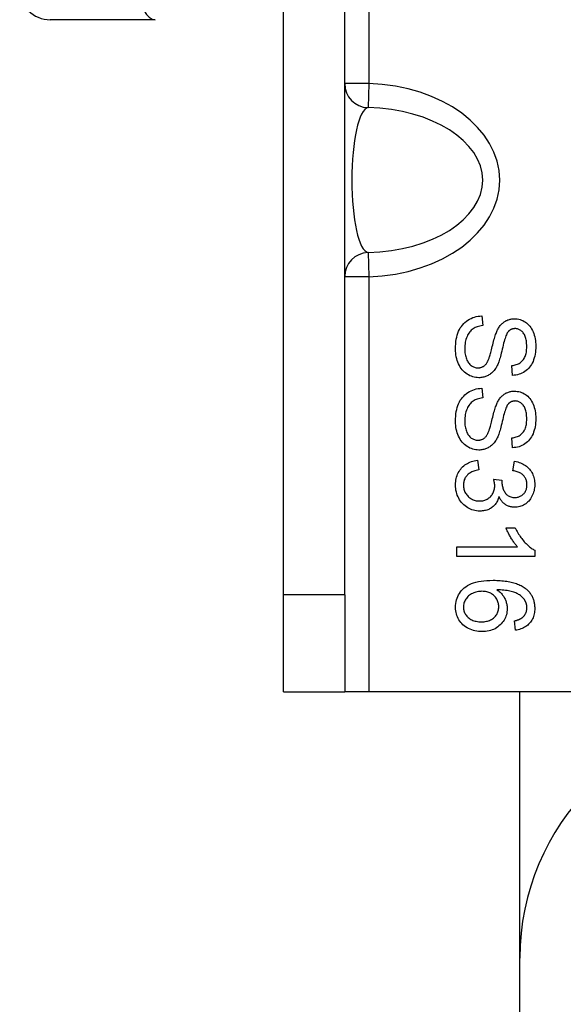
# Model space of a CAD drawing. Header units: inches. Extents: x 2.8 to 89.6, y 4.6 to 48.7.
# Tile 33 of 107: x 21.637 to 22.338, y 13.564 to 14.833. Entities that reach past the tile are written whole.
import ezdxf

# ---------------------------------------------------------------- set-up
doc = ezdxf.new("R2010")
doc.units = ezdxf.units.IN
doc.header["$MEASUREMENT"] = 0
doc.layers.add('Visible Edges(ANSI)', color=7, linetype='Continuous', lineweight=25)
doc.layers.add('Visible Tangent Edges(ANSI)', color=7, linetype='Continuous', lineweight=25)

msp = doc.modelspace()

# ---------------------------------------------------------------- linework, layer by layer
at = {"layer": 'Visible Edges(ANSI)'}
for p, q in [((21.977, 14.0919), (21.977, 16.3419)), ((22.0557, 14.0919), (22.0557, 16.3419)), ((21.8114, 14.833), (21.676, 14.833)), ((22.2325, 14.4514), (22.2336, 14.4389)), ((22.2722, 14.3747), (22.2712, 14.3873)), ((22.2325, 14.3581), (22.2336, 14.3456)), ((22.2722, 14.2815), (22.2712, 14.2941)), ((22.2269, 14.2653), (22.2285, 14.253)), ((22.2726, 14.2518), (22.2748, 14.2641)), ((22.2477, 14.2411), (22.2585, 14.2398)), ((22.2637, 14.1783), (22.2756, 14.1783)), ((22.2003, 14.1538), (22.2785, 14.1538)), ((22.2003, 14.1415), (22.2003, 14.1538)), ((22.3007, 14.1494), (22.3007, 14.1415)), ((22.3007, 14.1415), (22.2003, 14.1415)), ((21.977, 13.9669), (21.977, 14.0919)), ((22.0557, 14.0919), (22.0557, 13.9669)), ((22.2758, 14.0462), (22.2748, 14.0584)), ((21.977, 13.9669), (22.0557, 13.9669)), ((22.0867, 13.9669), (22.0557, 13.9669)), ((22.4128, 13.9669), (22.0867, 13.9669)), ((22.2815, 13.6239), (22.2815, 13.9669)), ((22.2815, 11.1129), (22.2815, 13.6239))]:
    msp.add_line(p, q, dxfattribs=at)
at = {"layer": 'Visible Edges(ANSI)', "flags": 128}
for points in [[(22.1987, 14.4087), (22.1987, 14.412), (22.1989, 14.4152), (22.1992, 14.4183), (22.1996, 14.4212), (22.2002, 14.424), (22.2009, 14.4266), (22.2017, 14.4291), (22.2026, 14.4315), (22.2037, 14.4337), (22.2048, 14.4358), (22.2061, 14.4378), (22.2076, 14.4396), (22.2091, 14.4414), (22.2108, 14.443), (22.2126, 14.4445), (22.2145, 14.4458), (22.2165, 14.4471), (22.2186, 14.4481), (22.2208, 14.4491), (22.223, 14.4498), (22.2252, 14.4504), (22.2276, 14.4509), (22.23, 14.4512), (22.2325, 14.4514)], [(22.2336, 14.4389), (22.2317, 14.4386), (22.23, 14.4383), (22.2283, 14.4378), (22.2267, 14.4374), (22.2252, 14.4368), (22.2238, 14.4362), (22.2225, 14.4355), (22.2212, 14.4347), (22.22, 14.4338), (22.2189, 14.4329), (22.2179, 14.4318), (22.2169, 14.4306), (22.2159, 14.4293), (22.215, 14.4278), (22.2142, 14.4263), (22.2134, 14.4246), (22.2127, 14.4229), (22.2121, 14.4211), (22.2116, 14.4193), (22.2112, 14.4174), (22.2109, 14.4154), (22.2107, 14.4134), (22.2105, 14.4114), (22.2105, 14.4093)], [(22.2528, 14.4334), (22.2534, 14.4346), (22.2541, 14.4357), (22.2548, 14.4368), (22.2555, 14.4378), (22.2562, 14.4388), (22.257, 14.4397), (22.2577, 14.4406), (22.2586, 14.4414), (22.2594, 14.4421), (22.2603, 14.4428), (22.2612, 14.4435), (22.2621, 14.4441), (22.263, 14.4447), (22.264, 14.4452), (22.2649, 14.4456), (22.2659, 14.4461), (22.2669, 14.4464), (22.268, 14.4467), (22.269, 14.447), (22.2701, 14.4472), (22.2711, 14.4474), (22.2722, 14.4475), (22.2734, 14.4476), (22.2745, 14.4476)], [(22.2745, 14.4476), (22.2764, 14.4476), (22.2782, 14.4474), (22.2801, 14.447), (22.2818, 14.4465), (22.2836, 14.4459), (22.2853, 14.4452), (22.287, 14.4443), (22.2887, 14.4433), (22.2903, 14.4422), (22.2918, 14.4409), (22.2931, 14.4395), (22.2944, 14.438), (22.2956, 14.4364), (22.2967, 14.4346), (22.2977, 14.4327), (22.2987, 14.4307), (22.2995, 14.4286), (22.3002, 14.4265), (22.3007, 14.4243), (22.3012, 14.422), (22.3016, 14.4197), (22.3019, 14.4173), (22.302, 14.4148), (22.3021, 14.4123)], [(22.2416, 14.3962), (22.2418, 14.3969), (22.2421, 14.3978), (22.2425, 14.3988), (22.2428, 14.4), (22.2432, 14.4012), (22.2436, 14.4027), (22.244, 14.4042), (22.2445, 14.4059), (22.2449, 14.4077), (22.2454, 14.4097), (22.2459, 14.4118), (22.2465, 14.414), (22.247, 14.4163), (22.2476, 14.4184), (22.2481, 14.4204), (22.2487, 14.4223), (22.2492, 14.4241), (22.2497, 14.4258), (22.2502, 14.4274), (22.2508, 14.4288), (22.2513, 14.4301), (22.2518, 14.4314), (22.2523, 14.4325), (22.2528, 14.4334)], [(22.2665, 14.431), (22.2659, 14.4303), (22.2653, 14.4294), (22.2648, 14.4283), (22.2642, 14.427), (22.2636, 14.4256), (22.263, 14.424), (22.2624, 14.4223), (22.2618, 14.4204), (22.2612, 14.4182), (22.2606, 14.416), (22.26, 14.4135), (22.2594, 14.4109), (22.2588, 14.4083), (22.2582, 14.4058), (22.2576, 14.4035), (22.2571, 14.4013), (22.2565, 14.3992), (22.256, 14.3973), (22.2554, 14.3955), (22.2549, 14.3938), (22.2544, 14.3923), (22.2539, 14.391), (22.2535, 14.3898), (22.253, 14.3887)], [(22.2754, 14.4349), (22.275, 14.4349), (22.2745, 14.4349), (22.2741, 14.4348), (22.2737, 14.4348), (22.2732, 14.4347), (22.2728, 14.4346), (22.2724, 14.4346), (22.272, 14.4345), (22.2716, 14.4343), (22.2712, 14.4342), (22.2708, 14.4341), (22.2705, 14.4339), (22.2701, 14.4338), (22.2697, 14.4336), (22.2694, 14.4334), (22.269, 14.4332), (22.2687, 14.4329), (22.2684, 14.4327), (22.268, 14.4325), (22.2677, 14.4322), (22.2674, 14.4319), (22.2671, 14.4316), (22.2668, 14.4313), (22.2665, 14.431)], [(22.2904, 14.4118), (22.2904, 14.4138), (22.2903, 14.4156), (22.2901, 14.4174), (22.2899, 14.4191), (22.2897, 14.4207), (22.2893, 14.4222), (22.2889, 14.4236), (22.2885, 14.425), (22.2879, 14.4262), (22.2874, 14.4273), (22.2867, 14.4284), (22.286, 14.4294), (22.2853, 14.4302), (22.2845, 14.4311), (22.2837, 14.4318), (22.2829, 14.4324), (22.282, 14.433), (22.2811, 14.4335), (22.2802, 14.4339), (22.2793, 14.4343), (22.2784, 14.4345), (22.2774, 14.4347), (22.2764, 14.4349), (22.2754, 14.4349)], [(22.2286, 14.3717), (22.2266, 14.3718), (22.2247, 14.372), (22.2227, 14.3723), (22.2208, 14.3728), (22.219, 14.3735), (22.2171, 14.3743), (22.2153, 14.3752), (22.2136, 14.3763), (22.2118, 14.3775), (22.2102, 14.3788), (22.2087, 14.3803), (22.2073, 14.3819), (22.206, 14.3836), (22.2047, 14.3854), (22.2036, 14.3873), (22.2026, 14.3894), (22.2017, 14.3916), (22.2009, 14.3938), (22.2002, 14.3962), (22.1996, 14.3985), (22.1992, 14.401), (22.1989, 14.4035), (22.1987, 14.406), (22.1987, 14.4087)], [(22.2105, 14.4093), (22.2105, 14.4074), (22.2106, 14.4056), (22.2108, 14.4039), (22.211, 14.4022), (22.2113, 14.4005), (22.2117, 14.3989), (22.2122, 14.3974), (22.2127, 14.3959), (22.2133, 14.3945), (22.2139, 14.3932), (22.2146, 14.392), (22.2154, 14.3908), (22.2162, 14.3898), (22.217, 14.3889), (22.2179, 14.388), (22.2189, 14.3873), (22.2199, 14.3866), (22.2209, 14.386), (22.2219, 14.3855), (22.223, 14.3851), (22.2241, 14.3848), (22.2252, 14.3846), (22.2263, 14.3845), (22.2275, 14.3844)], [(22.2712, 14.3873), (22.2728, 14.3875), (22.2743, 14.3878), (22.2757, 14.3881), (22.277, 14.3885), (22.2783, 14.389), (22.2796, 14.3896), (22.2807, 14.3902), (22.2818, 14.3909), (22.2829, 14.3916), (22.2838, 14.3924), (22.2847, 14.3933), (22.2856, 14.3943), (22.2864, 14.3953), (22.2871, 14.3964), (22.2877, 14.3976), (22.2883, 14.3989), (22.2888, 14.4002), (22.2892, 14.4016), (22.2896, 14.4031), (22.2899, 14.4047), (22.2901, 14.4064), (22.2903, 14.4081), (22.2904, 14.4099), (22.2904, 14.4118)], [(22.3021, 14.4123), (22.302, 14.4096), (22.3019, 14.4069), (22.3016, 14.4044), (22.3012, 14.4019), (22.3007, 14.3994), (22.3001, 14.3971), (22.2993, 14.3949), (22.2985, 14.3927), (22.2976, 14.3906), (22.2965, 14.3887), (22.2953, 14.3869), (22.2941, 14.3852), (22.2927, 14.3836), (22.2912, 14.3821), (22.2896, 14.3808), (22.2879, 14.3796), (22.2862, 14.3785), (22.2843, 14.3776), (22.2825, 14.3767), (22.2805, 14.3761), (22.2785, 14.3755), (22.2765, 14.3751), (22.2744, 14.3748), (22.2722, 14.3747)], [(22.2275, 14.3844), (22.2282, 14.3845), (22.229, 14.3845), (22.2298, 14.3846), (22.2305, 14.3847), (22.2312, 14.3849), (22.2319, 14.3851), (22.2326, 14.3854), (22.2332, 14.3856), (22.2339, 14.386), (22.2345, 14.3863), (22.2351, 14.3867), (22.2357, 14.3871), (22.2363, 14.3876), (22.2368, 14.3881), (22.2374, 14.3887), (22.2379, 14.3893), (22.2384, 14.39), (22.2389, 14.3908), (22.2394, 14.3915), (22.2399, 14.3924), (22.2403, 14.3932), (22.2407, 14.3942), (22.2412, 14.3951), (22.2416, 14.3962)], [(22.253, 14.3887), (22.2523, 14.3873), (22.2516, 14.3859), (22.2508, 14.3846), (22.2501, 14.3834), (22.2493, 14.3822), (22.2484, 14.3811), (22.2476, 14.3801), (22.2467, 14.3791), (22.2457, 14.3782), (22.2448, 14.3774), (22.2438, 14.3766), (22.2428, 14.3759), (22.2417, 14.3752), (22.2407, 14.3746), (22.2396, 14.374), (22.2385, 14.3736), (22.2373, 14.3731), (22.2362, 14.3727), (22.235, 14.3724), (22.2337, 14.3722), (22.2325, 14.372), (22.2312, 14.3718), (22.2299, 14.3717), (22.2286, 14.3717)], [(22.1987, 14.3155), (22.1987, 14.3188), (22.1989, 14.322), (22.1992, 14.3251), (22.1996, 14.328), (22.2002, 14.3308), (22.2009, 14.3334), (22.2017, 14.3359), (22.2026, 14.3382), (22.2037, 14.3405), (22.2048, 14.3426), (22.2061, 14.3446), (22.2076, 14.3464), (22.2091, 14.3481), (22.2108, 14.3498), (22.2126, 14.3512), (22.2145, 14.3526), (22.2165, 14.3538), (22.2186, 14.3549), (22.2208, 14.3558), (22.223, 14.3566), (22.2252, 14.3572), (22.2276, 14.3577), (22.23, 14.358), (22.2325, 14.3581)], [(22.2528, 14.3402), (22.2534, 14.3414), (22.2541, 14.3425), (22.2548, 14.3436), (22.2555, 14.3446), (22.2562, 14.3456), (22.257, 14.3465), (22.2577, 14.3473), (22.2586, 14.3482), (22.2594, 14.3489), (22.2603, 14.3496), (22.2612, 14.3503), (22.2621, 14.3509), (22.263, 14.3515), (22.264, 14.352), (22.2649, 14.3524), (22.2659, 14.3528), (22.2669, 14.3532), (22.268, 14.3535), (22.269, 14.3538), (22.2701, 14.354), (22.2711, 14.3542), (22.2722, 14.3543), (22.2734, 14.3544), (22.2745, 14.3544)], [(22.2745, 14.3544), (22.2764, 14.3543), (22.2782, 14.3541), (22.2801, 14.3538), (22.2818, 14.3533), (22.2836, 14.3527), (22.2853, 14.352), (22.287, 14.3511), (22.2887, 14.3501), (22.2903, 14.349), (22.2918, 14.3477), (22.2931, 14.3463), (22.2944, 14.3448), (22.2956, 14.3432), (22.2967, 14.3414), (22.2977, 14.3395), (22.2987, 14.3375), (22.2995, 14.3354), (22.3002, 14.3333), (22.3007, 14.3311), (22.3012, 14.3288), (22.3016, 14.3265), (22.3019, 14.3241), (22.302, 14.3216), (22.3021, 14.3191)], [(22.2336, 14.3456), (22.2317, 14.3454), (22.23, 14.345), (22.2283, 14.3446), (22.2267, 14.3441), (22.2252, 14.3436), (22.2238, 14.343), (22.2225, 14.3423), (22.2212, 14.3415), (22.22, 14.3406), (22.2189, 14.3396), (22.2179, 14.3386), (22.2169, 14.3374), (22.2159, 14.336), (22.215, 14.3346), (22.2142, 14.3331), (22.2134, 14.3314), (22.2127, 14.3297), (22.2121, 14.3279), (22.2116, 14.3261), (22.2112, 14.3242), (22.2109, 14.3222), (22.2107, 14.3202), (22.2105, 14.3182), (22.2105, 14.3161)], [(22.2416, 14.303), (22.2418, 14.3037), (22.2421, 14.3046), (22.2425, 14.3056), (22.2428, 14.3067), (22.2432, 14.308), (22.2436, 14.3094), (22.244, 14.311), (22.2445, 14.3127), (22.2449, 14.3145), (22.2454, 14.3165), (22.2459, 14.3186), (22.2465, 14.3208), (22.247, 14.3231), (22.2476, 14.3252), (22.2481, 14.3272), (22.2487, 14.3291), (22.2492, 14.3309), (22.2497, 14.3326), (22.2502, 14.3342), (22.2508, 14.3356), (22.2513, 14.3369), (22.2518, 14.3381), (22.2523, 14.3392), (22.2528, 14.3402)], [(22.2665, 14.3378), (22.2659, 14.3371), (22.2653, 14.3362), (22.2648, 14.3351), (22.2642, 14.3338), (22.2636, 14.3324), (22.263, 14.3308), (22.2624, 14.3291), (22.2618, 14.3271), (22.2612, 14.325), (22.2606, 14.3228), (22.26, 14.3203), (22.2594, 14.3177), (22.2588, 14.3151), (22.2582, 14.3126), (22.2576, 14.3102), (22.2571, 14.308), (22.2565, 14.306), (22.256, 14.3041), (22.2554, 14.3023), (22.2549, 14.3006), (22.2544, 14.2991), (22.2539, 14.2978), (22.2535, 14.2966), (22.253, 14.2955)], [(22.2754, 14.3417), (22.275, 14.3417), (22.2745, 14.3416), (22.2741, 14.3416), (22.2737, 14.3416), (22.2732, 14.3415), (22.2728, 14.3414), (22.2724, 14.3413), (22.272, 14.3412), (22.2716, 14.3411), (22.2712, 14.341), (22.2708, 14.3409), (22.2705, 14.3407), (22.2701, 14.3405), (22.2697, 14.3404), (22.2694, 14.3402), (22.269, 14.3399), (22.2687, 14.3397), (22.2684, 14.3395), (22.268, 14.3392), (22.2677, 14.339), (22.2674, 14.3387), (22.2671, 14.3384), (22.2668, 14.3381), (22.2665, 14.3378)], [(22.2904, 14.3186), (22.2904, 14.3205), (22.2903, 14.3224), (22.2901, 14.3242), (22.2899, 14.3259), (22.2897, 14.3275), (22.2893, 14.329), (22.2889, 14.3304), (22.2885, 14.3317), (22.2879, 14.333), (22.2874, 14.3341), (22.2867, 14.3352), (22.286, 14.3361), (22.2853, 14.337), (22.2845, 14.3378), (22.2837, 14.3386), (22.2829, 14.3392), (22.282, 14.3398), (22.2811, 14.3403), (22.2802, 14.3407), (22.2793, 14.3411), (22.2784, 14.3413), (22.2774, 14.3415), (22.2764, 14.3416), (22.2754, 14.3417)], [(22.2286, 14.2785), (22.2266, 14.2786), (22.2247, 14.2788), (22.2227, 14.2791), (22.2208, 14.2796), (22.219, 14.2803), (22.2171, 14.2811), (22.2153, 14.282), (22.2136, 14.2831), (22.2118, 14.2843), (22.2102, 14.2856), (22.2087, 14.2871), (22.2073, 14.2886), (22.206, 14.2903), (22.2047, 14.2922), (22.2036, 14.2941), (22.2026, 14.2962), (22.2017, 14.2984), (22.2009, 14.3006), (22.2002, 14.3029), (22.1996, 14.3053), (22.1992, 14.3077), (22.1989, 14.3103), (22.1987, 14.3128), (22.1987, 14.3155)], [(22.2105, 14.3161), (22.2105, 14.3142), (22.2106, 14.3124), (22.2108, 14.3106), (22.211, 14.3089), (22.2113, 14.3073), (22.2117, 14.3057), (22.2122, 14.3042), (22.2127, 14.3027), (22.2133, 14.3013), (22.2139, 14.3), (22.2146, 14.2987), (22.2154, 14.2976), (22.2162, 14.2966), (22.217, 14.2956), (22.2179, 14.2948), (22.2189, 14.294), (22.2199, 14.2934), (22.2209, 14.2928), (22.2219, 14.2923), (22.223, 14.2919), (22.2241, 14.2916), (22.2252, 14.2914), (22.2263, 14.2913), (22.2275, 14.2912)], [(22.2712, 14.2941), (22.2728, 14.2943), (22.2743, 14.2946), (22.2757, 14.2949), (22.277, 14.2953), (22.2783, 14.2958), (22.2796, 14.2963), (22.2807, 14.297), (22.2818, 14.2976), (22.2829, 14.2984), (22.2838, 14.2992), (22.2847, 14.3001), (22.2856, 14.3011), (22.2864, 14.3021), (22.2871, 14.3032), (22.2877, 14.3044), (22.2883, 14.3056), (22.2888, 14.307), (22.2892, 14.3084), (22.2896, 14.3099), (22.2899, 14.3115), (22.2901, 14.3131), (22.2903, 14.3149), (22.2904, 14.3167), (22.2904, 14.3186)], [(22.3021, 14.3191), (22.302, 14.3164), (22.3019, 14.3137), (22.3016, 14.3111), (22.3012, 14.3086), (22.3007, 14.3062), (22.3001, 14.3039), (22.2993, 14.3017), (22.2985, 14.2995), (22.2976, 14.2974), (22.2965, 14.2955), (22.2953, 14.2937), (22.2941, 14.292), (22.2927, 14.2904), (22.2912, 14.2889), (22.2896, 14.2876), (22.2879, 14.2864), (22.2862, 14.2853), (22.2843, 14.2843), (22.2825, 14.2835), (22.2805, 14.2828), (22.2785, 14.2823), (22.2765, 14.2819), (22.2744, 14.2816), (22.2722, 14.2815)], [(22.2275, 14.2912), (22.2282, 14.2912), (22.229, 14.2913), (22.2298, 14.2914), (22.2305, 14.2915), (22.2312, 14.2917), (22.2319, 14.2919), (22.2326, 14.2921), (22.2332, 14.2924), (22.2339, 14.2927), (22.2345, 14.2931), (22.2351, 14.2935), (22.2357, 14.2939), (22.2363, 14.2944), (22.2368, 14.2949), (22.2374, 14.2955), (22.2379, 14.2961), (22.2384, 14.2968), (22.2389, 14.2975), (22.2394, 14.2983), (22.2399, 14.2991), (22.2403, 14.3), (22.2407, 14.3009), (22.2412, 14.3019), (22.2416, 14.303)], [(22.253, 14.2955), (22.2523, 14.2941), (22.2516, 14.2927), (22.2508, 14.2914), (22.2501, 14.2902), (22.2493, 14.289), (22.2484, 14.2879), (22.2476, 14.2869), (22.2467, 14.2859), (22.2457, 14.285), (22.2448, 14.2842), (22.2438, 14.2834), (22.2428, 14.2826), (22.2417, 14.282), (22.2407, 14.2814), (22.2396, 14.2808), (22.2385, 14.2803), (22.2373, 14.2799), (22.2362, 14.2795), (22.235, 14.2792), (22.2337, 14.279), (22.2325, 14.2787), (22.2312, 14.2786), (22.2299, 14.2785), (22.2286, 14.2785)], [(22.1987, 14.2335), (22.1987, 14.2357), (22.1989, 14.2378), (22.1991, 14.2398), (22.1995, 14.2418), (22.2, 14.2437), (22.2006, 14.2456), (22.2013, 14.2474), (22.2021, 14.2491), (22.2031, 14.2508), (22.2041, 14.2524), (22.2053, 14.2539), (22.2065, 14.2554), (22.2078, 14.2568), (22.2093, 14.2581), (22.2107, 14.2593), (22.2123, 14.2604), (22.2139, 14.2613), (22.2155, 14.2622), (22.2172, 14.263), (22.219, 14.2637), (22.2209, 14.2642), (22.2228, 14.2647), (22.2248, 14.265), (22.2269, 14.2653)], [(22.2748, 14.2641), (22.2768, 14.2637), (22.2788, 14.2632), (22.2806, 14.2626), (22.2824, 14.2619), (22.2841, 14.2612), (22.2858, 14.2604), (22.2873, 14.2595), (22.2888, 14.2585), (22.2902, 14.2575), (22.2915, 14.2563), (22.2928, 14.2551), (22.2939, 14.2538), (22.295, 14.2525), (22.296, 14.2511), (22.2969, 14.2496), (22.2977, 14.2481), (22.2984, 14.2465), (22.299, 14.2449), (22.2995, 14.2432), (22.3, 14.2415), (22.3003, 14.2397), (22.3005, 14.2378), (22.3007, 14.2359), (22.3007, 14.234)], [(22.2285, 14.253), (22.2268, 14.2527), (22.2251, 14.2522), (22.2236, 14.2518), (22.2221, 14.2513), (22.2208, 14.2507), (22.2195, 14.2502), (22.2183, 14.2495), (22.2171, 14.2489), (22.2161, 14.2482), (22.2151, 14.2474), (22.2142, 14.2467), (22.2134, 14.2458), (22.2127, 14.245), (22.212, 14.2441), (22.2114, 14.2432), (22.2108, 14.2422), (22.2104, 14.2412), (22.2099, 14.2402), (22.2096, 14.2392), (22.2093, 14.2381), (22.2091, 14.237), (22.2089, 14.2358), (22.2088, 14.2346), (22.2088, 14.2334)], [(22.2907, 14.2337), (22.2906, 14.2349), (22.2905, 14.2361), (22.2904, 14.2372), (22.2902, 14.2383), (22.2899, 14.2393), (22.2895, 14.2403), (22.2891, 14.2413), (22.2887, 14.2422), (22.2881, 14.2431), (22.2875, 14.244), (22.2869, 14.2449), (22.2862, 14.2457), (22.2854, 14.2464), (22.2845, 14.2472), (22.2836, 14.2478), (22.2826, 14.2485), (22.2816, 14.2491), (22.2805, 14.2496), (22.2794, 14.2501), (22.2781, 14.2505), (22.2768, 14.2509), (22.2755, 14.2513), (22.2741, 14.2516), (22.2726, 14.2518)], [(22.2491, 14.2325), (22.2491, 14.2327), (22.2491, 14.233), (22.2491, 14.2333), (22.2491, 14.2336), (22.2491, 14.234), (22.249, 14.2343), (22.249, 14.2346), (22.249, 14.2349), (22.2489, 14.2353), (22.2489, 14.2356), (22.2488, 14.236), (22.2488, 14.2363), (22.2487, 14.2367), (22.2486, 14.2371), (22.2486, 14.2374), (22.2485, 14.2378), (22.2484, 14.2382), (22.2483, 14.2386), (22.2483, 14.239), (22.2482, 14.2394), (22.2481, 14.2398), (22.248, 14.2402), (22.2479, 14.2406), (22.2477, 14.2411)], [(22.2585, 14.2398), (22.2585, 14.2397), (22.2585, 14.2396), (22.2585, 14.2395), (22.2584, 14.2394), (22.2584, 14.2393), (22.2584, 14.2392), (22.2584, 14.2391), (22.2584, 14.239), (22.2584, 14.2389), (22.2584, 14.2388), (22.2584, 14.2387), (22.2584, 14.2386), (22.2584, 14.2385), (22.2584, 14.2385), (22.2584, 14.2384), (22.2584, 14.2383), (22.2583, 14.2382), (22.2583, 14.2382), (22.2583, 14.2381), (22.2583, 14.238), (22.2583, 14.238), (22.2583, 14.2379), (22.2583, 14.2378), (22.2583, 14.2378)], [(22.2583, 14.2378), (22.2584, 14.2365), (22.2584, 14.2352), (22.2586, 14.234), (22.2588, 14.2327), (22.259, 14.2315), (22.2594, 14.2303), (22.2597, 14.2292), (22.2602, 14.228), (22.2606, 14.2269), (22.2612, 14.2258), (22.2618, 14.2247), (22.2624, 14.2236), (22.2632, 14.2226), (22.2639, 14.2217), (22.2648, 14.2209), (22.2657, 14.2202), (22.2666, 14.2195), (22.2677, 14.2189), (22.2687, 14.2185), (22.2699, 14.2181), (22.2711, 14.2178), (22.2723, 14.2175), (22.2736, 14.2174), (22.275, 14.2174)], [(22.2299, 14.1998), (22.2278, 14.1999), (22.2257, 14.2001), (22.2236, 14.2004), (22.2217, 14.2009), (22.2197, 14.2015), (22.2179, 14.2022), (22.216, 14.2031), (22.2143, 14.2041), (22.2126, 14.2052), (22.2109, 14.2065), (22.2093, 14.2079), (22.2078, 14.2094), (22.2063, 14.211), (22.205, 14.2127), (22.2038, 14.2145), (22.2027, 14.2163), (22.2018, 14.2182), (22.2009, 14.2202), (22.2002, 14.2223), (22.1997, 14.2244), (22.1992, 14.2266), (22.1989, 14.2288), (22.1987, 14.2311), (22.1987, 14.2335)], [(22.2088, 14.2334), (22.2088, 14.232), (22.209, 14.2306), (22.2092, 14.2293), (22.2095, 14.228), (22.2098, 14.2267), (22.2103, 14.2254), (22.2108, 14.2242), (22.2115, 14.2231), (22.2122, 14.222), (22.213, 14.2209), (22.2139, 14.2198), (22.2148, 14.2188), (22.2158, 14.2179), (22.2169, 14.217), (22.218, 14.2162), (22.2191, 14.2155), (22.2203, 14.2149), (22.2215, 14.2144), (22.2228, 14.2139), (22.2241, 14.2135), (22.2254, 14.2132), (22.2268, 14.213), (22.2282, 14.2129), (22.2297, 14.2129)], [(22.2297, 14.2129), (22.2311, 14.2129), (22.2324, 14.213), (22.2337, 14.2132), (22.235, 14.2135), (22.2362, 14.2138), (22.2374, 14.2142), (22.2385, 14.2147), (22.2396, 14.2153), (22.2407, 14.216), (22.2417, 14.2167), (22.2427, 14.2175), (22.2436, 14.2184), (22.2445, 14.2193), (22.2453, 14.2203), (22.246, 14.2213), (22.2467, 14.2224), (22.2472, 14.2235), (22.2477, 14.2247), (22.2482, 14.2259), (22.2485, 14.2271), (22.2488, 14.2284), (22.249, 14.2297), (22.2491, 14.2311), (22.2491, 14.2325)], [(22.3007, 14.234), (22.3007, 14.232), (22.3005, 14.23), (22.3002, 14.228), (22.2998, 14.2261), (22.2993, 14.2243), (22.2987, 14.2225), (22.298, 14.2207), (22.2972, 14.2189), (22.2963, 14.2173), (22.2953, 14.2157), (22.2942, 14.2142), (22.2931, 14.2128), (22.2918, 14.2116), (22.2905, 14.2104), (22.2891, 14.2093), (22.2876, 14.2084), (22.2861, 14.2075), (22.2846, 14.2068), (22.283, 14.2061), (22.2814, 14.2056), (22.2798, 14.2052), (22.2781, 14.2049), (22.2765, 14.2048), (22.2748, 14.2047)], [(22.275, 14.2174), (22.2761, 14.2174), (22.2772, 14.2175), (22.2783, 14.2176), (22.2793, 14.2179), (22.2803, 14.2182), (22.2812, 14.2185), (22.2821, 14.2189), (22.283, 14.2194), (22.2839, 14.2199), (22.2847, 14.2205), (22.2855, 14.2212), (22.2862, 14.2219), (22.2869, 14.2227), (22.2876, 14.2235), (22.2882, 14.2244), (22.2887, 14.2253), (22.2891, 14.2262), (22.2895, 14.2272), (22.2899, 14.2282), (22.2902, 14.2292), (22.2904, 14.2303), (22.2905, 14.2314), (22.2906, 14.2326), (22.2907, 14.2337)], [(22.2545, 14.2185), (22.2541, 14.217), (22.2537, 14.2156), (22.2532, 14.2143), (22.2527, 14.213), (22.252, 14.2118), (22.2514, 14.2106), (22.2506, 14.2095), (22.2498, 14.2084), (22.249, 14.2074), (22.248, 14.2064), (22.2471, 14.2056), (22.246, 14.2047), (22.2449, 14.2039), (22.2438, 14.2032), (22.2426, 14.2026), (22.2414, 14.202), (22.2401, 14.2015), (22.2388, 14.2011), (22.2374, 14.2007), (22.236, 14.2004), (22.2345, 14.2001), (22.233, 14.2), (22.2315, 14.1999), (22.2299, 14.1998)], [(22.2748, 14.2047), (22.2737, 14.2047), (22.2727, 14.2048), (22.2716, 14.2049), (22.2706, 14.2051), (22.2696, 14.2053), (22.2686, 14.2056), (22.2676, 14.2059), (22.2667, 14.2063), (22.2657, 14.2067), (22.2648, 14.2071), (22.2639, 14.2076), (22.263, 14.2082), (22.2621, 14.2088), (22.2613, 14.2094), (22.2605, 14.2101), (22.2597, 14.2109), (22.2589, 14.2117), (22.2582, 14.2125), (22.2575, 14.2134), (22.2569, 14.2143), (22.2562, 14.2153), (22.2556, 14.2163), (22.2551, 14.2174), (22.2545, 14.2185)], [(22.2785, 14.1538), (22.2778, 14.1546), (22.2771, 14.1553), (22.2764, 14.1562), (22.2757, 14.1571), (22.275, 14.158), (22.2743, 14.1589), (22.2736, 14.1599), (22.2729, 14.1609), (22.2722, 14.162), (22.2715, 14.1631), (22.2708, 14.1642), (22.2701, 14.1654), (22.2694, 14.1666), (22.2688, 14.1678), (22.2681, 14.1689), (22.2675, 14.1701), (22.2669, 14.1712), (22.2664, 14.1722), (22.2659, 14.1733), (22.2654, 14.1744), (22.2649, 14.1754), (22.2645, 14.1764), (22.2641, 14.1774), (22.2637, 14.1783)], [(22.2756, 14.1783), (22.2765, 14.1766), (22.2773, 14.175), (22.2782, 14.1734), (22.2791, 14.1718), (22.28, 14.1702), (22.281, 14.1687), (22.282, 14.1672), (22.283, 14.1658), (22.284, 14.1644), (22.2851, 14.163), (22.2862, 14.1617), (22.2873, 14.1603), (22.2885, 14.1591), (22.2896, 14.1579), (22.2908, 14.1568), (22.2919, 14.1557), (22.293, 14.1547), (22.2941, 14.1538), (22.2952, 14.1529), (22.2963, 14.1521), (22.2974, 14.1513), (22.2985, 14.1506), (22.2996, 14.15), (22.3007, 14.1494)], [(22.1987, 14.0758), (22.1987, 14.0783), (22.199, 14.0808), (22.1994, 14.0832), (22.1999, 14.0855), (22.2006, 14.0877), (22.2015, 14.0898), (22.2025, 14.0918), (22.2037, 14.0938), (22.205, 14.0957), (22.2065, 14.0975), (22.2081, 14.0992), (22.2099, 14.1009), (22.2119, 14.1024), (22.2141, 14.1039), (22.2165, 14.1051), (22.2191, 14.1063), (22.2219, 14.1073), (22.2249, 14.1082), (22.2281, 14.1089), (22.2315, 14.1095), (22.2351, 14.11), (22.2389, 14.1103), (22.2429, 14.1105), (22.2471, 14.1106)], [(22.2471, 14.1106), (22.2495, 14.1106), (22.2518, 14.1105), (22.2541, 14.1104), (22.2563, 14.1103), (22.2585, 14.1101), (22.2606, 14.1099), (22.2627, 14.1097), (22.2647, 14.1094), (22.2666, 14.1091), (22.2685, 14.1087), (22.2704, 14.1083), (22.2721, 14.1079), (22.2739, 14.1074), (22.2756, 14.1069), (22.2772, 14.1064), (22.2787, 14.1058), (22.2802, 14.1052), (22.2817, 14.1045), (22.2831, 14.1038), (22.2844, 14.1031), (22.2857, 14.1023), (22.287, 14.1015), (22.2882, 14.1007), (22.2893, 14.0998)], [(22.2327, 14.0965), (22.2312, 14.0964), (22.2296, 14.0963), (22.2281, 14.0961), (22.2265, 14.0958), (22.225, 14.0954), (22.2235, 14.095), (22.2221, 14.0944), (22.2206, 14.0938), (22.2192, 14.0931), (22.2179, 14.0923), (22.2166, 14.0914), (22.2155, 14.0905), (22.2144, 14.0896), (22.2135, 14.0885), (22.2126, 14.0874), (22.2118, 14.0863), (22.211, 14.0851), (22.2104, 14.0838), (22.2099, 14.0826), (22.2095, 14.0813), (22.2091, 14.0801), (22.2089, 14.0788), (22.2088, 14.0775), (22.2087, 14.0761)], [(22.2544, 14.0766), (22.2543, 14.078), (22.2542, 14.0793), (22.254, 14.0806), (22.2537, 14.0818), (22.2533, 14.0831), (22.2529, 14.0843), (22.2523, 14.0854), (22.2517, 14.0865), (22.251, 14.0876), (22.2502, 14.0887), (22.2493, 14.0897), (22.2484, 14.0907), (22.2474, 14.0916), (22.2463, 14.0925), (22.2452, 14.0932), (22.244, 14.0939), (22.2428, 14.0945), (22.2415, 14.095), (22.2401, 14.0955), (22.2388, 14.0958), (22.2373, 14.0961), (22.2358, 14.0963), (22.2343, 14.0964), (22.2327, 14.0965)], [(22.2519, 14.0984), (22.253, 14.0976), (22.254, 14.0969), (22.255, 14.096), (22.256, 14.0952), (22.2569, 14.0943), (22.2578, 14.0935), (22.2586, 14.0925), (22.2593, 14.0916), (22.2601, 14.0906), (22.2607, 14.0896), (22.2613, 14.0886), (22.2619, 14.0875), (22.2624, 14.0864), (22.2629, 14.0854), (22.2634, 14.0843), (22.2637, 14.0832), (22.2641, 14.0821), (22.2644, 14.0809), (22.2646, 14.0798), (22.2648, 14.0787), (22.265, 14.0775), (22.2651, 14.0764), (22.2652, 14.0752), (22.2652, 14.0741)], [(22.2874, 14.0857), (22.2866, 14.0867), (22.2859, 14.0876), (22.285, 14.0885), (22.2841, 14.0893), (22.2832, 14.0901), (22.2822, 14.0909), (22.2811, 14.0917), (22.28, 14.0924), (22.2789, 14.093), (22.2776, 14.0937), (22.2764, 14.0943), (22.275, 14.0949), (22.2736, 14.0954), (22.2721, 14.0959), (22.2705, 14.0964), (22.2688, 14.0968), (22.267, 14.0971), (22.2652, 14.0974), (22.2632, 14.0977), (22.2611, 14.0979), (22.2589, 14.0981), (22.2567, 14.0982), (22.2543, 14.0983), (22.2519, 14.0984)], [(22.2893, 14.0998), (22.2902, 14.099), (22.2911, 14.0982), (22.292, 14.0974), (22.2928, 14.0965), (22.2935, 14.0957), (22.2943, 14.0948), (22.295, 14.0938), (22.2956, 14.0929), (22.2962, 14.0919), (22.2968, 14.0909), (22.2974, 14.0899), (22.2979, 14.0889), (22.2983, 14.0878), (22.2987, 14.0868), (22.2991, 14.0856), (22.2994, 14.0845), (22.2997, 14.0834), (22.3, 14.0822), (22.3002, 14.081), (22.3004, 14.0798), (22.3005, 14.0785), (22.3006, 14.0773), (22.3007, 14.076), (22.3007, 14.0747)], [(22.2907, 14.0754), (22.2906, 14.0759), (22.2906, 14.0764), (22.2906, 14.0769), (22.2906, 14.0774), (22.2905, 14.0778), (22.2904, 14.0783), (22.2904, 14.0787), (22.2903, 14.0792), (22.2902, 14.0796), (22.2901, 14.0801), (22.29, 14.0805), (22.2898, 14.0809), (22.2897, 14.0814), (22.2895, 14.0818), (22.2894, 14.0822), (22.2892, 14.0826), (22.289, 14.083), (22.2888, 14.0834), (22.2886, 14.0838), (22.2884, 14.0842), (22.2881, 14.0846), (22.2879, 14.085), (22.2876, 14.0854), (22.2874, 14.0857)], [(22.2328, 14.0445), (22.2305, 14.0446), (22.2282, 14.0448), (22.226, 14.0451), (22.2237, 14.0455), (22.2216, 14.0461), (22.2195, 14.0468), (22.2174, 14.0476), (22.2153, 14.0486), (22.2134, 14.0496), (22.2115, 14.0508), (22.2098, 14.0521), (22.2082, 14.0534), (22.2067, 14.0548), (22.2053, 14.0564), (22.2041, 14.058), (22.203, 14.0597), (22.202, 14.0615), (22.2011, 14.0634), (22.2003, 14.0653), (22.1997, 14.0673), (22.1993, 14.0693), (22.1989, 14.0714), (22.1987, 14.0736), (22.1987, 14.0758)], [(22.2087, 14.0761), (22.2088, 14.0748), (22.2089, 14.0736), (22.2091, 14.0723), (22.2094, 14.0711), (22.2098, 14.07), (22.2103, 14.0688), (22.2109, 14.0677), (22.2115, 14.0667), (22.2123, 14.0656), (22.2131, 14.0646), (22.214, 14.0637), (22.215, 14.0627), (22.2161, 14.0618), (22.2172, 14.061), (22.2184, 14.0603), (22.2197, 14.0596), (22.221, 14.059), (22.2224, 14.0585), (22.2239, 14.0581), (22.2254, 14.0578), (22.2269, 14.0575), (22.2286, 14.0573), (22.2303, 14.0572), (22.232, 14.0571)], [(22.232, 14.0571), (22.2337, 14.0572), (22.2354, 14.0573), (22.2369, 14.0575), (22.2385, 14.0578), (22.2399, 14.0581), (22.2413, 14.0585), (22.2426, 14.059), (22.2439, 14.0596), (22.2451, 14.0602), (22.2463, 14.061), (22.2474, 14.0618), (22.2484, 14.0626), (22.2493, 14.0636), (22.2502, 14.0645), (22.251, 14.0656), (22.2517, 14.0666), (22.2523, 14.0677), (22.2529, 14.0689), (22.2533, 14.07), (22.2537, 14.0713), (22.254, 14.0725), (22.2542, 14.0738), (22.2543, 14.0752), (22.2544, 14.0766)], [(22.2652, 14.0741), (22.2651, 14.072), (22.2649, 14.0701), (22.2646, 14.0682), (22.2642, 14.0663), (22.2636, 14.0645), (22.2629, 14.0627), (22.2621, 14.061), (22.2612, 14.0593), (22.2601, 14.0577), (22.2589, 14.0561), (22.2576, 14.0546), (22.2562, 14.0531), (22.2546, 14.0518), (22.253, 14.0505), (22.2513, 14.0494), (22.2496, 14.0483), (22.2477, 14.0474), (22.2458, 14.0467), (22.2438, 14.046), (22.2418, 14.0455), (22.2396, 14.045), (22.2374, 14.0447), (22.2352, 14.0446), (22.2328, 14.0445)], [(22.3007, 14.0747), (22.3007, 14.0727), (22.3005, 14.0709), (22.3003, 14.069), (22.3, 14.0673), (22.2996, 14.0656), (22.2991, 14.0639), (22.2985, 14.0623), (22.2978, 14.0608), (22.297, 14.0594), (22.2961, 14.058), (22.2951, 14.0566), (22.2941, 14.0553), (22.2929, 14.0541), (22.2917, 14.053), (22.2905, 14.0519), (22.2891, 14.051), (22.2877, 14.0501), (22.2862, 14.0493), (22.2846, 14.0486), (22.283, 14.0479), (22.2813, 14.0474), (22.2795, 14.0469), (22.2777, 14.0465), (22.2758, 14.0462)], [(22.2854, 14.0631), (22.2858, 14.0635), (22.2862, 14.0639), (22.2866, 14.0644), (22.287, 14.0648), (22.2874, 14.0653), (22.2877, 14.0658), (22.288, 14.0662), (22.2883, 14.0667), (22.2886, 14.0672), (22.2889, 14.0677), (22.2891, 14.0682), (22.2893, 14.0687), (22.2895, 14.0692), (22.2897, 14.0697), (22.2899, 14.0703), (22.2901, 14.0708), (22.2902, 14.0714), (22.2903, 14.0719), (22.2904, 14.0725), (22.2905, 14.0731), (22.2906, 14.0736), (22.2906, 14.0742), (22.2906, 14.0748), (22.2907, 14.0754)], [(22.2748, 14.0584), (22.2754, 14.0586), (22.276, 14.0587), (22.2765, 14.0589), (22.2771, 14.059), (22.2776, 14.0592), (22.2782, 14.0594), (22.2787, 14.0595), (22.2792, 14.0597), (22.2797, 14.0599), (22.2802, 14.0601), (22.2806, 14.0603), (22.2811, 14.0604), (22.2815, 14.0606), (22.2819, 14.0608), (22.2823, 14.061), (22.2827, 14.0613), (22.2831, 14.0615), (22.2835, 14.0617), (22.2838, 14.0619), (22.2842, 14.0621), (22.2845, 14.0624), (22.2848, 14.0626), (22.2851, 14.0628), (22.2854, 14.0631)]]:
    msp.add_lwpolyline(points, dxfattribs=at)
at = {"layer": 'Visible Edges(ANSI)'}
for centre, radius, start, end in [((21.676, 14.8724), 0.0394, 180, 270), ((22.5935, 13.6239), 0.312, 90, 180)]:
    msp.add_arc(centre, radius, start, end, dxfattribs=at)
at = {"layer": 'Visible Tangent Edges(ANSI)'}
for p, q in [((22.0867, 15.683), (22.0867, 14.7507)), ((22.0867, 14.7507), (22.0557, 14.7507)), ((22.0867, 14.7507), (22.0858, 14.7198)), ((22.0858, 14.5329), (22.0867, 14.5019)), ((22.0557, 14.5019), (22.0867, 14.5019)), ((22.0867, 14.5019), (22.0867, 13.9669)), ((22.0557, 14.0919), (21.977, 14.0919))]:
    msp.add_line(p, q, dxfattribs=at)
for centre, major_axis, ratio, start_param, end_param in [((21.8114, 14.8724), (0, -0.0394), 0.508749, 4.712389, 6.283185), ((22.0867, 14.7507), (-0.031, 0), 0.999578, 0, 1.54176), ((22.0795, 14.6263), (0.1761, 0), 0.707107, 4.753458, 7.812913), ((22.0867, 14.6263), (0, 0.0935), 0.234442, 0.041069, 3.100524), ((22.0795, 14.6263), (0.1541, 0), 0.606555, 4.753458, 7.812913), ((22.0867, 14.5019), (-0.031, 0), 0.999578, 4.741425, 6.283185)]:
    msp.add_ellipse(centre, major_axis=major_axis, ratio=ratio, start_param=start_param, end_param=end_param, dxfattribs=at)

doc.saveas('drawing.dxf')
